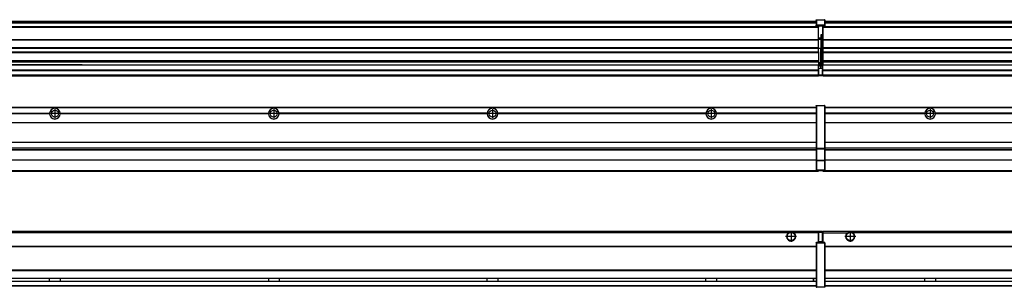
# Model space of a CAD drawing. Header units: inches. Extents: x -381 to 28422, y -418 to 176.
# Tile 36 of 49: x 16721 to 17621, y -154 to 90. Entities that reach past the tile are written whole.
import ezdxf

# ---------------------------------------------------------------- set-up
doc = ezdxf.new("R2010")
doc.units = ezdxf.units.IN
doc.linetypes.add('DOT_CENTER', pattern=[14, 12, -1, 0, -1])
doc.layers.add('1', color=7, linetype='Continuous')

# ---------------------------------------------------------------- blocks, each defined once
blk = doc.blocks.new('Modulos_intermedio__FL-14__12__20', base_point=(17455.18, -48.03))
at = {"color": 7, "linetype": 'Continuous'}
for p, q in [((17456.88, 10.47), (18849.18, 10.47)), ((17456.88, 10.22), (18849.18, 10.22)), ((17476.43, 10.47), (17476.48, 10.52)), ((17476.48, 10.52), (17483.88, 10.52)), ((17483.93, 10.47), (17483.88, 10.52)), ((17548.29, 4.77), (17456.88, 4.77)), ((17548.28, 4.47), (17456.88, 4.47)), ((17548.29, 4.17), (17456.88, 4.17)), ((17548.28, 4.47), (17548.29, 4.77)), ((17548.29, 4.17), (17548.28, 4.47)), ((17550.45, 6.05), (17550.44, 6.04)), ((17550.44, 2.91), (17550.45, 2.89)), ((17748.29, 4.77), (17558.07, 4.77)), ((17558.07, 4.77), (17558.08, 4.47)), ((17558.08, 4.47), (17558.07, 4.17)), ((17748.29, 4.17), (17558.07, 4.17)), ((17748.28, 4.47), (17558.08, 4.47)), ((17456.88, -3.53), (18849.18, -3.53)), ((17456.88, -3.78), (18849.18, -3.78)), ((18849.18, -4.03), (17456.88, -4.03)), ((17456.88, -21.53), (18849.18, -21.53)), ((17456.88, -21.78), (18849.18, -21.78)), ((17456.88, -26.73), (18849.18, -26.73)), ((17456.88, -26.82), (18849.18, -26.82)), ((17456.88, -28.37), (18849.18, -28.37)), ((17456.88, -28.53), (18849.18, -28.53)), ((17456.88, -28.65), (18849.18, -28.65)), ((18849.18, -38.02), (17456.88, -38.02)), ((18849.18, -38.11), (17456.88, -38.11)), ((17455.18, -47.53), (17455.18, -48.03)), ((17455.18, -48.03), (18851.18, -48.03)), ((17456.63, -47.53), (18849.43, -47.53))]:
    blk.add_line(p, q, dxfattribs=at)
blk.add_circle((17553.18, 4.47), 3.15, dxfattribs=at)
for start, end in [(3.5101, 176.4899), (183.51008, 356.48992)]:
    blk.add_arc((17553.18, 4.47), 4.9, start, end, dxfattribs=at)
at = {"layer": '1', "color": 2, "linetype": 'DOT_CENTER'}
for p, q in [((17557.33, 4.47), (17549.03, 4.47)), ((17553.18, 8.62), (17553.18, 0.32))]:
    blk.add_line(p, q, dxfattribs=at)
blk = doc.blocks.new('Modulos_intermedio__FL-14__11__33', base_point=(16055.18, -48.03))
at = {"color": 7, "linetype": 'Continuous'}
for p, q in [((16056.88, 10.47), (17449.18, 10.47)), ((16056.88, 10.22), (17449.18, 10.22)), ((17422.43, 10.47), (17422.48, 10.52)), ((17422.48, 10.52), (17429.88, 10.52)), ((17429.93, 10.47), (17429.88, 10.52)), ((17449.18, 11.72), (17449.19, 11.79)), ((17449.18, 11.72), (17449.18, 11.47)), ((17449.18, 11.47), (17449.43, 11.47)), ((17449.18, 11.47), (17449.18, -27.21)), ((17449.19, 11.79), (17449.2, 11.82)), ((17449.2, 11.82), (17449.22, 11.86)), ((17449.22, 11.86), (17449.25, 11.9)), ((17449.25, 11.9), (17449.29, 11.93)), ((17449.29, 11.93), (17449.34, 11.96)), ((17449.34, 11.96), (17449.36, 11.96)), ((17449.36, 11.96), (17449.43, 11.97)), ((17449.43, 11.97), (17456.63, 11.97)), ((17449.43, 11.97), (17449.43, 11.47)), ((17449.43, 11.47), (17449.43, -27.21)), ((17456.63, 11.47), (17449.43, 11.47)), ((17456.7, 11.96), (17456.63, 11.97)), ((17456.63, 11.97), (17456.63, 11.47)), ((17456.63, 11.47), (17456.63, -27.21)), ((17456.88, 11.47), (17456.63, 11.47)), ((17456.72, 11.96), (17456.7, 11.96)), ((17456.76, 11.93), (17456.72, 11.96)), ((17456.8, 11.9), (17456.76, 11.93)), ((17456.84, 11.86), (17456.8, 11.9)), ((17456.86, 11.82), (17456.84, 11.86)), ((17456.87, 11.79), (17456.86, 11.82)), ((17456.88, 11.72), (17456.87, 11.79)), ((17456.88, 11.72), (17456.88, 11.47)), ((17456.88, 11.47), (17456.88, -27.21)), ((16558.07, 4.77), (16748.29, 4.77)), ((16748.29, 4.17), (16558.07, 4.17)), ((16748.28, 4.47), (16558.08, 4.47)), ((16748.28, 4.47), (16748.29, 4.77)), ((16748.29, 4.17), (16748.28, 4.47)), ((16758.07, 4.77), (16948.29, 4.77)), ((16758.07, 4.77), (16758.08, 4.47)), ((16758.08, 4.47), (16758.07, 4.17)), ((16948.29, 4.17), (16758.07, 4.17)), ((16948.28, 4.47), (16758.08, 4.47)), ((16948.28, 4.47), (16948.29, 4.77)), ((16948.29, 4.17), (16948.28, 4.47)), ((17148.29, 4.77), (16958.07, 4.77)), ((16958.08, 4.47), (16958.07, 4.77)), ((16958.07, 4.17), (16958.08, 4.47)), ((17148.29, 4.17), (16958.07, 4.17)), ((17148.28, 4.47), (16958.08, 4.47)), ((17148.29, 4.77), (17148.28, 4.47)), ((17148.28, 4.47), (17148.29, 4.17)), ((17158.08, 4.47), (17158.07, 4.77)), ((17348.29, 4.77), (17158.07, 4.77)), ((17158.07, 4.17), (17158.08, 4.47)), ((17348.29, 4.17), (17158.07, 4.17)), ((17348.28, 4.47), (17158.08, 4.47)), ((17348.29, 4.77), (17348.28, 4.47)), ((17348.28, 4.47), (17348.29, 4.17)), ((17449.18, 4.77), (17358.07, 4.77)), ((17358.08, 4.47), (17358.07, 4.77)), ((17358.07, 4.17), (17358.08, 4.47)), ((17449.18, 4.17), (17358.07, 4.17)), ((17449.18, 4.47), (17358.08, 4.47)), ((16056.88, -3.53), (17449.18, -3.53)), ((16056.88, -3.78), (17449.18, -3.78)), ((17449.18, -4.03), (16056.88, -4.03)), ((16056.88, -21.53), (17449.18, -21.53)), ((16056.88, -21.78), (17449.18, -21.78)), ((16056.88, -26.73), (17449.18, -26.73)), ((16056.88, -26.82), (17449.18, -26.82)), ((16056.88, -28.37), (17449.18, -28.37)), ((16056.88, -28.53), (17449.18, -28.53)), ((16056.88, -28.65), (17449.18, -28.65)), ((17449.18, -27.21), (17449.18, -27.52)), ((17449.18, -27.21), (17449.43, -27.21)), ((17449.18, -27.52), (17449.19, -27.54)), ((17449.18, -27.52), (17449.18, -38.19)), ((17449.19, -27.54), (17449.22, -27.57)), ((17449.22, -27.57), (17449.25, -27.59)), ((17449.25, -27.59), (17449.29, -27.6)), ((17449.29, -27.6), (17449.34, -27.61)), ((17449.34, -27.61), (17449.36, -27.61)), ((17449.36, -27.61), (17449.43, -27.62)), ((17449.43, -27.21), (17456.63, -27.21)), ((17449.43, -27.21), (17449.43, -27.62)), ((17449.43, -27.62), (17456.63, -27.62)), ((17449.43, -27.62), (17449.43, -38.3)), ((17456.88, -27.21), (17456.63, -27.21)), ((17456.63, -27.21), (17456.63, -27.62)), ((17456.7, -27.61), (17456.63, -27.62)), ((17456.63, -27.62), (17456.63, -38.3)), ((17456.72, -27.61), (17456.7, -27.61)), ((17456.76, -27.6), (17456.72, -27.61)), ((17456.8, -27.59), (17456.76, -27.6)), ((17456.84, -27.57), (17456.8, -27.59)), ((17456.87, -27.54), (17456.84, -27.57)), ((17456.88, -27.52), (17456.87, -27.54)), ((17456.88, -27.21), (17456.88, -27.52)), ((17456.88, -27.52), (17456.88, -38.19)), ((17449.18, -38.02), (16056.88, -38.02)), ((17449.18, -38.11), (16056.88, -38.11)), ((17449.18, -38.19), (17449.19, -38.22)), ((17449.18, -38.19), (17449.18, -38.71)), ((17449.18, -38.71), (17449.43, -38.71)), ((17449.18, -38.71), (17449.18, -47.03)), ((17449.19, -38.22), (17449.22, -38.25)), ((17449.22, -38.25), (17449.25, -38.27)), ((17449.25, -38.27), (17449.29, -38.28)), ((17449.29, -38.28), (17449.34, -38.29)), ((17449.34, -38.29), (17449.36, -38.29)), ((17449.36, -38.29), (17449.43, -38.3)), ((17449.43, -38.3), (17449.43, -38.71)), ((17456.63, -38.3), (17449.43, -38.3)), ((17449.43, -38.71), (17449.43, -47.03)), ((17456.63, -38.71), (17449.43, -38.71)), ((17456.7, -38.29), (17456.63, -38.3)), ((17456.63, -38.3), (17456.63, -38.71)), ((17456.88, -38.71), (17456.63, -38.71)), ((17456.63, -38.71), (17456.63, -47.03)), ((17456.72, -38.29), (17456.7, -38.29)), ((17456.76, -38.28), (17456.72, -38.29)), ((17456.8, -38.27), (17456.76, -38.28)), ((17456.84, -38.25), (17456.8, -38.27)), ((17456.87, -38.22), (17456.84, -38.25)), ((17456.88, -38.19), (17456.87, -38.22)), ((17456.88, -38.19), (17456.88, -38.71)), ((17456.88, -38.71), (17456.88, -47.03)), ((16055.18, -48.03), (17451.18, -48.03)), ((16056.63, -47.53), (17449.43, -47.53)), ((17449.18, -47.03), (17449.43, -47.03)), ((17449.18, -47.03), (17449.18, -47.28)), ((17449.18, -47.28), (17449.19, -47.34)), ((17449.19, -47.34), (17449.2, -47.37)), ((17449.2, -47.37), (17449.22, -47.41)), ((17449.22, -47.41), (17449.25, -47.45)), ((17449.25, -47.45), (17449.29, -47.49)), ((17449.29, -47.49), (17449.34, -47.51)), ((17449.34, -47.51), (17449.36, -47.52)), ((17449.36, -47.52), (17449.43, -47.53)), ((17449.43, -47.03), (17456.63, -47.03)), ((17449.43, -47.03), (17449.43, -47.53)), ((17449.43, -47.53), (17456.63, -47.53)), ((17451.18, -47.53), (17451.18, -48.03)), ((17456.63, -47.03), (17456.63, -47.53)), ((17456.88, -47.03), (17456.63, -47.03)), ((17456.7, -47.52), (17456.63, -47.53)), ((17456.72, -47.51), (17456.7, -47.52)), ((17456.76, -47.49), (17456.72, -47.51)), ((17456.8, -47.45), (17456.76, -47.49)), ((17456.84, -47.41), (17456.8, -47.45)), ((17456.86, -47.37), (17456.84, -47.41)), ((17456.87, -47.34), (17456.86, -47.37)), ((17456.88, -47.28), (17456.87, -47.34)), ((17456.88, -47.03), (17456.88, -47.28))]:
    blk.add_line(p, q, dxfattribs=at)
for centre in [(16753.18, 4.47), (16953.18, 4.47), (17153.18, 4.47), (17353.18, 4.47)]:
    blk.add_circle(centre, 3.15, dxfattribs=at)
for centre, start, end in [((16753.18, 4.47), 3.5101, 176.4899), ((16953.18, 4.47), 3.5101, 176.4899), ((17153.18, 4.47), 3.5101, 176.4899), ((17353.18, 4.47), 3.5101, 176.4899), ((16753.18, 4.47), 183.51008, 356.48992), ((16953.18, 4.47), 183.51008, 356.48992), ((17153.18, 4.47), 183.51008, 356.48992), ((17353.18, 4.47), 183.51008, 356.48992)]:
    blk.add_arc(centre, 4.9, start, end, dxfattribs=at)
at = {"layer": '1', "color": 2, "linetype": 'DOT_CENTER'}
for p, q in [((16757.33, 4.47), (16749.03, 4.47)), ((16753.18, 8.62), (16753.18, 0.32)), ((16957.33, 4.47), (16949.03, 4.47)), ((16953.18, 8.62), (16953.18, 0.32)), ((17157.33, 4.47), (17149.03, 4.47)), ((17153.18, 8.62), (17153.18, 0.32)), ((17357.33, 4.47), (17349.03, 4.47)), ((17353.18, 8.62), (17353.18, 0.32))]:
    blk.add_line(p, q, dxfattribs=at)
blk = doc.blocks.new('F-274__37', base_point=(621.12, -75.97))
for name, p in [('Modulos_intermedio__FL-14__11__33', (16055.18, -48.03)), ('Modulos_intermedio__FL-14__12__20', (17455.18, -48.03))]:
    blk.add_blockref(name, p)
blk = doc.blocks.new('Alzado2', base_point=(2889, -32))
blk.add_blockref('F-274__37', (621.12, -75.97))
blk = doc.blocks.new('Modulos_intermedio__FL-14__12__48', base_point=(17455.18, 38.97))
at = {"color": 7, "linetype": 'Continuous'}
for p, q in [((17455.18, 84.47), (17455.18, 83.99)), ((17455.18, 83.99), (17455.18, 83.97)), ((18851.18, 83.99), (17455.18, 83.99)), ((17455.18, 83.97), (17455.18, 83.47)), ((17455.18, 83.97), (18851.18, 83.97)), ((17455.18, 83.47), (17455.18, 72.41)), ((17455.18, 83.47), (18851.18, 83.47)), ((17456.88, 88.97), (18849.18, 88.97)), ((17456.88, 88.96), (18849.18, 88.96)), ((17456.88, 88.35), (18849.18, 88.35)), ((17456.88, 88.03), (18849.18, 88.03)), ((17456.88, 87.7), (18849.18, 87.7)), ((17455.18, 72.41), (17455.18, 72.16)), ((17455.18, 72.41), (18851.18, 72.41)), ((17455.18, 72.16), (18851.18, 72.16)), ((17455.18, 72.16), (17455.18, 64.79)), ((18851.18, 64.79), (17455.18, 64.79)), ((17455.18, 64.79), (17455.18, 64.54)), ((17455.18, 64.54), (17455.18, 60.91)), ((17455.18, 64.54), (18851.18, 64.54)), ((17455.18, 60.91), (17455.18, 60.41)), ((17455.18, 60.91), (18851.18, 60.91)), ((17455.18, 60.41), (18851.18, 60.41)), ((17455.18, 60.41), (17455.18, 59.42)), ((17455.18, 59.42), (17455.18, 53.15)), ((17455.18, 53.15), (17455.18, 51.48)), ((17455.18, 53.15), (18851.18, 53.15)), ((18851.18, 51.48), (17455.18, 51.48)), ((17455.18, 51.48), (17455.18, 51.37)), ((17455.18, 51.37), (17455.18, 49.19)), ((17455.18, 49.19), (17455.18, 49.16)), ((17455.18, 49.19), (17769.43, 49.19)), ((17455.18, 44.48), (17455.18, 49.16)), ((17455.18, 49.16), (17769.43, 49.16)), ((17455.18, 44.48), (17455.18, 44.04)), ((17455.18, 44.48), (18851.13, 44.48)), ((17455.18, 39.97), (17455.18, 44.04)), ((17455.18, 44.04), (18851.13, 44.04)), ((17455.18, 39.97), (17455.18, 39.47)), ((17455.18, 39.97), (18851.13, 39.97)), ((17455.18, 39.47), (17455.18, 39.22)), ((17455.18, 39.47), (18851.13, 39.47)), ((17455.18, 39.22), (17455.18, 38.97)), ((17455.18, 39.22), (18851.13, 39.22)), ((17455.18, 38.97), (18851.13, 38.97))]:
    blk.add_line(p, q, dxfattribs=at)
blk = doc.blocks.new('Modulos_intermedio__FL-14__11__61', base_point=(16055.18, 38.97))
at = {"color": 7, "linetype": 'Continuous'}
for p, q in [((17449.18, 90.22), (17449.19, 90.29)), ((17449.18, 90.22), (17449.2, 90.24)), ((17449.18, 90.16), (17449.18, 90.22)), ((17449.18, 90.22), (17449.18, 90.16)), ((17449.18, 90.16), (17449.18, 85.33)), ((17449.19, 90.29), (17449.2, 90.32)), ((17449.2, 90.32), (17449.22, 90.36)), ((17449.2, 90.24), (17449.22, 90.28)), ((17449.22, 90.36), (17449.25, 90.4)), ((17449.22, 90.28), (17449.25, 90.32)), ((17449.25, 90.4), (17449.29, 90.43)), ((17449.25, 90.32), (17449.29, 90.35)), ((17449.29, 90.43), (17449.34, 90.46)), ((17449.29, 90.35), (17449.34, 90.37)), ((17449.34, 90.46), (17449.36, 90.46)), ((17449.34, 90.37), (17449.36, 90.38)), ((17449.36, 90.46), (17449.43, 90.47)), ((17449.36, 90.38), (17449.43, 90.39)), ((17449.43, 90.47), (17456.63, 90.47)), ((17449.43, 90.47), (17449.43, 90.39)), ((17449.43, 90.39), (17456.63, 90.39)), ((17449.43, 90.39), (17449.43, 85.56)), ((17456.7, 90.46), (17456.63, 90.47)), ((17456.63, 90.47), (17456.63, 90.39)), ((17456.7, 90.38), (17456.63, 90.39)), ((17456.63, 90.39), (17456.63, 85.56)), ((17456.72, 90.46), (17456.7, 90.46)), ((17456.72, 90.37), (17456.7, 90.38)), ((17456.76, 90.43), (17456.72, 90.46)), ((17456.76, 90.35), (17456.72, 90.37)), ((17456.8, 90.4), (17456.76, 90.43)), ((17456.8, 90.32), (17456.76, 90.35)), ((17456.84, 90.36), (17456.8, 90.4)), ((17456.84, 90.28), (17456.8, 90.32)), ((17456.86, 90.32), (17456.84, 90.36)), ((17456.86, 90.24), (17456.84, 90.28)), ((17456.87, 90.29), (17456.86, 90.32)), ((17456.88, 90.22), (17456.86, 90.24)), ((17456.88, 90.22), (17456.87, 90.29)), ((17456.88, 90.16), (17456.88, 90.22)), ((17456.88, 90.22), (17456.88, 90.16)), ((17456.88, 90.16), (17456.88, 85.33)), ((17451.18, 83.99), (16055.18, 83.99)), ((16055.18, 83.97), (17451.18, 83.97)), ((16055.18, 83.47), (17451.18, 83.47)), ((16056.88, 88.97), (17449.18, 88.97)), ((16056.88, 88.96), (17449.18, 88.96)), ((16056.88, 88.35), (17449.18, 88.35)), ((16056.88, 88.03), (17449.18, 88.03)), ((16056.88, 87.7), (17449.18, 87.7)), ((17449.18, 85.33), (17449.19, 85.4)), ((17449.18, 85.33), (17449.18, 85.22)), ((17449.18, 85.22), (17449.19, 85.29)), ((17449.18, 85.22), (17449.18, 84.97)), ((17449.18, 84.97), (17449.18, 84.72)), ((17449.18, 84.97), (17449.43, 84.97)), ((17449.19, 84.66), (17449.18, 84.72)), ((17449.19, 85.4), (17449.2, 85.42)), ((17449.19, 85.29), (17449.2, 85.32)), ((17449.2, 84.63), (17449.19, 84.66)), ((17449.2, 85.42), (17449.22, 85.46)), ((17449.2, 85.32), (17449.22, 85.36)), ((17449.22, 84.59), (17449.2, 84.63)), ((17449.22, 85.46), (17449.25, 85.5)), ((17449.22, 85.36), (17449.25, 85.4)), ((17449.22, 85.36), (17449.25, 85.4)), ((17449.25, 84.55), (17449.22, 84.59)), ((17449.25, 85.5), (17449.29, 85.53)), ((17449.25, 85.4), (17449.29, 85.43)), ((17449.29, 84.51), (17449.25, 84.55)), ((17449.29, 85.53), (17449.34, 85.55)), ((17449.29, 85.43), (17449.34, 85.46)), ((17449.29, 85.43), (17449.34, 85.46)), ((17449.34, 84.49), (17449.29, 84.51)), ((17449.34, 85.55), (17449.36, 85.55)), ((17449.34, 85.46), (17449.36, 85.46)), ((17449.36, 84.48), (17449.34, 84.49)), ((17449.36, 85.55), (17449.43, 85.56)), ((17449.36, 85.46), (17449.43, 85.47)), ((17449.43, 84.47), (17449.36, 84.48)), ((17449.43, 85.56), (17449.43, 85.47)), ((17456.63, 85.56), (17449.43, 85.56)), ((17449.43, 85.47), (17456.63, 85.47)), ((17449.43, 85.47), (17449.43, 84.97)), ((17449.43, 84.97), (17451.18, 84.97)), ((17449.43, 84.97), (17449.43, 84.47)), ((17449.43, 84.47), (17451.18, 84.47)), ((17451.18, 84.97), (17451.18, 83.97)), ((17451.18, 84.97), (17454.88, 84.97)), ((17451.18, 83.97), (17451.18, 83.47)), ((17451.18, 72.41), (17451.18, 83.47)), ((17454.88, 84.97), (17456.63, 84.97)), ((17454.88, 84.97), (17454.88, 77.44)), ((17454.88, 84.47), (17456.63, 84.47)), ((17456.63, 85.56), (17456.63, 85.47)), ((17456.7, 85.55), (17456.63, 85.56)), ((17456.63, 85.47), (17456.63, 84.97)), ((17456.7, 85.46), (17456.63, 85.47)), ((17456.63, 84.97), (17456.63, 84.47)), ((17456.88, 84.97), (17456.63, 84.97)), ((17456.63, 84.47), (17456.7, 84.48)), ((17456.72, 85.55), (17456.7, 85.55)), ((17456.72, 85.46), (17456.7, 85.46)), ((17456.7, 84.48), (17456.72, 84.49)), ((17456.76, 85.53), (17456.72, 85.55)), ((17456.72, 85.46), (17456.76, 85.43)), ((17456.76, 85.43), (17456.72, 85.46)), ((17456.72, 84.49), (17456.76, 84.51)), ((17456.8, 85.5), (17456.76, 85.53)), ((17456.8, 85.4), (17456.76, 85.43)), ((17456.76, 84.51), (17456.8, 84.55)), ((17456.84, 85.46), (17456.8, 85.5)), ((17456.8, 85.4), (17456.84, 85.36)), ((17456.84, 85.36), (17456.8, 85.4)), ((17456.8, 84.55), (17456.84, 84.59)), ((17456.86, 85.42), (17456.84, 85.46)), ((17456.86, 85.32), (17456.84, 85.36)), ((17456.84, 84.59), (17456.86, 84.63)), ((17456.87, 85.4), (17456.86, 85.42)), ((17456.87, 85.29), (17456.86, 85.32)), ((17456.86, 84.63), (17456.87, 84.66)), ((17456.88, 85.33), (17456.87, 85.4)), ((17456.88, 85.22), (17456.87, 85.29)), ((17456.87, 84.66), (17456.88, 84.72)), ((17456.88, 85.33), (17456.88, 85.22)), ((17456.88, 85.22), (17456.88, 84.97)), ((17456.88, 84.97), (17456.88, 84.72)), ((16055.18, 72.41), (17451.18, 72.41)), ((16055.18, 72.16), (17451.18, 72.16)), ((17453.43, 73.5), (17451.18, 73.5)), ((17453.43, 73), (17451.18, 73)), ((17451.18, 72.5), (17453.43, 72.5)), ((17451.18, 72.41), (17451.18, 72.16)), ((17451.18, 64.79), (17451.18, 72.16)), ((17453.43, 76.45), (17453.43, 73.5)), ((17454.88, 76.45), (17453.43, 76.45)), ((17453.43, 73.5), (17453.68, 73.5)), ((17453.43, 73), (17453.43, 73.5)), ((17453.43, 73), (17453.43, 72.5)), ((17453.68, 72.5), (17453.43, 72.5)), ((17453.43, 72.5), (17453.43, 63.97)), ((17453.67, 73.21), (17453.68, 73.19)), ((17453.68, 76.45), (17453.68, 73.5)), ((17453.68, 76.3), (17454.88, 76.3)), ((17453.68, 73.25), (17453.68, 73.5)), ((17453.68, 73.19), (17453.68, 72.5)), ((17453.68, 63.97), (17453.68, 72.5)), ((17454.88, 79.65), (17455.18, 79.58)), ((17454.88, 78.12), (17455.18, 78.12)), ((17454.88, 77.6), (17455.18, 77.6)), ((17454.88, 77.44), (17455.18, 77.36)), ((17454.88, 76.45), (17455.18, 76.53)), ((17454.88, 76.3), (17454.88, 76.45)), ((17455.18, 76.3), (17454.88, 76.3)), ((17454.88, 63.97), (17454.88, 76.3)), ((17451.18, 64.79), (16055.18, 64.79)), ((16055.18, 64.54), (17451.18, 64.54)), ((17451.18, 64.79), (17451.18, 64.54)), ((17451.18, 60.91), (17451.18, 64.54)), ((17453.43, 63.97), (17451.18, 63.97)), ((17453.43, 50.98), (17453.43, 63.97)), ((17453.43, 63.97), (17453.68, 63.97)), ((17453.68, 50.98), (17453.68, 63.97)), ((17453.68, 63.97), (17454.88, 63.97)), ((17454.88, 49.58), (17454.88, 63.97)), ((17455.18, 63.97), (17454.88, 63.97)), ((16055.18, 60.91), (17451.18, 60.91)), ((16055.18, 60.41), (17451.18, 60.41)), ((17451.18, 60.91), (17451.18, 60.41)), ((17451.18, 60.41), (17451.18, 59.42)), ((17451.18, 59.42), (17451.18, 53.15)), ((16055.18, 53.15), (17451.18, 53.15)), ((17451.18, 51.48), (16055.18, 51.48)), ((16769.43, 49.19), (16578.18, 49.19)), ((16578.18, 49.16), (16769.43, 49.16)), ((16769.43, 49.19), (16769.43, 49.18)), ((16778.18, 49.19), (16769.43, 49.19)), ((16769.43, 49.18), (16769.43, 49.16)), ((16769.43, 49.18), (16778.18, 49.18)), ((16769.43, 49.16), (16778.18, 49.16)), ((16778.18, 49.19), (16778.18, 49.18)), ((16778.18, 49.19), (17451.18, 49.19)), ((16778.18, 49.18), (16778.18, 49.16)), ((16778.18, 49.16), (17451.18, 49.16)), ((17451.13, 44.48), (17451.13, 47.58)), ((17451.13, 47.58), (17451.18, 47.58)), ((17451.13, 45.47), (17451.18, 45.48)), ((17451.18, 53.15), (17451.18, 51.48)), ((17451.18, 51.48), (17451.18, 51.37)), ((17451.18, 51.37), (17451.18, 49.19)), ((17453.43, 50.98), (17451.18, 50.98)), ((17453.43, 49.98), (17451.18, 49.98)), ((17451.18, 49.19), (17451.18, 49.16)), ((17451.18, 47.58), (17451.18, 49.16)), ((17453.43, 48.98), (17451.18, 48.98)), ((17453.43, 47.91), (17451.18, 47.91)), ((17451.18, 46), (17451.18, 47.58)), ((17451.18, 46), (17453.43, 46)), ((17451.18, 46), (17451.18, 39.97)), ((17453.43, 49.98), (17453.43, 50.98)), ((17453.43, 50.98), (17453.68, 50.98)), ((17453.43, 49.98), (17453.43, 48.98)), ((17453.43, 47.91), (17453.43, 48.98)), ((17453.68, 48.98), (17453.43, 48.98)), ((17453.43, 46), (17453.43, 47.91)), ((17453.43, 47.91), (17453.52, 47.89)), ((17453.43, 46), (17454.88, 46)), ((17453.52, 47.89), (17453.6, 47.83)), ((17453.6, 47.83), (17453.66, 47.75)), ((17453.66, 47.75), (17453.68, 47.66)), ((17453.68, 49.73), (17453.68, 50.98)), ((17453.68, 49.73), (17453.68, 48.98)), ((17453.68, 49.58), (17454.88, 49.58)), ((17453.68, 47.66), (17453.68, 48.98)), ((17453.68, 48.93), (17454.88, 48.93)), ((17453.68, 46), (17453.68, 47.66)), ((17455.18, 45.08), (17454.63, 44.93)), ((17454.88, 48.93), (17454.88, 49.58)), ((17455.18, 49.58), (17454.88, 49.58)), ((17454.88, 48.93), (17454.88, 47.33)), ((17454.88, 48.93), (17455.18, 48.85)), ((17454.88, 47.33), (17454.88, 46)), ((17455.18, 45.92), (17454.88, 46)), ((17454.88, 45), (17455.18, 45.08)), ((16055.18, 44.48), (17451.13, 44.48)), ((16055.18, 44.04), (17451.13, 44.04)), ((16055.18, 39.97), (17451.13, 39.97)), ((16055.18, 39.47), (17451.13, 39.47)), ((16055.18, 39.22), (17451.13, 39.22)), ((16055.18, 38.97), (17451.13, 38.97)), ((17451.13, 44.48), (17451.18, 44.48)), ((17451.13, 44.48), (17451.13, 44.04)), ((17451.13, 39.97), (17451.13, 44.04)), ((17451.18, 40.48), (17451.13, 40.48)), ((17451.13, 39.97), (17451.13, 39.47)), ((17451.13, 39.22), (17451.13, 39.47)), ((17451.13, 39.22), (17451.13, 38.97)), ((17451.18, 39.97), (17454.63, 39.97)), ((17451.18, 39.97), (17451.18, 39.47)), ((17451.18, 39.47), (17454.63, 39.47)), ((17454.63, 44.93), (17454.63, 39.97)), ((17454.63, 39.97), (17454.63, 39.47)), ((17454.88, 39.97), (17454.63, 39.97)), ((17454.88, 45), (17454.88, 39.97)), ((17454.88, 44.81), (17455.18, 44.87)), ((17454.88, 41.31), (17455.18, 41.37)), ((17454.88, 40.83), (17455.18, 40.91)), ((17454.88, 39.97), (17454.88, 39.72))]:
    blk.add_line(p, q, dxfattribs=at)
for centre, start, end in [((17453.43, 73.25), 270, 0), ((17453.43, 49.73), 0, 90), ((17454.63, 39.72), 270, 0)]:
    blk.add_arc(centre, 0.25, start, end, dxfattribs=at)
blk = doc.blocks.new('F-274__65', base_point=(621.12, 38.97))
for name, p in [('Modulos_intermedio__FL-14__11__61', (16055.18, 38.97)), ('Modulos_intermedio__FL-14__12__48', (17455.18, 38.97))]:
    blk.add_blockref(name, p)
blk = doc.blocks.new('Inferior2', base_point=(2889, 64.72))
blk.add_blockref('F-274__65', (621.12, 38.97))
blk = doc.blocks.new('Modulos_intermedio__FL-14__12__75', base_point=(17455.18, -154.47))
at = {"color": 7, "linetype": 'Continuous'}
for p, q in [((17455.18, -102.97), (17455.18, -104.47)), ((17455.18, -102.97), (18851.13, -102.97)), ((17455.18, -104.47), (17477.77, -104.47)), ((17455.18, -104.47), (17455.18, -113.47)), ((17477.77, -104.47), (17478.72, -103.98)), ((17478.72, -103.98), (17480.18, -103.72)), ((17480.18, -103.72), (17481.63, -103.98)), ((17481.63, -103.98), (17482.59, -104.47)), ((18823.77, -104.47), (17482.59, -104.47)), ((17456.88, -116.72), (18849.18, -116.72)), ((17456.88, -116.97), (18849.18, -116.97)), ((18849.18, -117.22), (17456.88, -117.22)), ((18849.18, -138.72), (17456.88, -138.72)), ((18849.18, -138.97), (17456.88, -138.97)), ((17456.88, -139.22), (18849.18, -139.22)), ((17456.88, -145.97), (18849.18, -145.97)), ((17456.88, -146.22), (18849.18, -146.22)), ((17456.88, -148.72), (18849.18, -148.72)), ((17456.88, -148.97), (18849.18, -148.97)), ((17456.88, -152.72), (18849.18, -152.72)), ((17456.88, -152.97), (18849.18, -152.97)), ((17548.28, -146.3), (17548.28, -146.22)), ((17548.28, -146.35), (17548.28, -146.3)), ((17548.29, -147.07), (17548.28, -146.35)), ((17548.28, -148.6), (17548.29, -147.56)), ((17548.28, -148.72), (17548.28, -148.6)), ((17548.29, -147.56), (17548.29, -147.07)), ((17558.08, -146.35), (17558.07, -146.75)), ((17558.07, -146.75), (17558.07, -147.72)), ((17558.07, -147.72), (17558.08, -148.43)), ((17558.08, -146.22), (17558.08, -146.3)), ((17558.08, -146.3), (17558.08, -146.35)), ((17558.08, -148.43), (17558.08, -148.59)), ((17558.08, -148.59), (17558.08, -148.65)), ((17558.08, -148.65), (17558.08, -148.72))]:
    blk.add_line(p, q, dxfattribs=at)
for radius in [4, 3.7]:
    blk.add_circle((17480.18, -107.97), radius, dxfattribs=at)
blk.add_arc((17480.18, -107.97), 4.25, 124.56032, 55.43968, dxfattribs=at)
at = {"layer": '1', "color": 2, "linetype": 'DOT_CENTER'}
for p, q in [((17485.18, -107.97), (17475.18, -107.97)), ((17480.18, -102.97), (17480.18, -112.97))]:
    blk.add_line(p, q, dxfattribs=at)
blk = doc.blocks.new('Modulos_intermedio__FL-14__11__86', base_point=(16055.18, -154.47))
at = {"color": 7, "linetype": 'Continuous'}
for p, q in [((16055.18, -102.97), (17451.13, -102.97)), ((17423.77, -104.47), (16082.59, -104.47)), ((17424.72, -103.98), (17423.77, -104.47)), ((17426.18, -103.72), (17424.72, -103.98)), ((17427.63, -103.98), (17426.18, -103.72)), ((17428.59, -104.47), (17427.63, -103.98)), ((17451.13, -104.47), (17428.59, -104.47)), ((17451.13, -104.47), (17451.13, -102.97)), ((17451.13, -111.58), (17451.13, -104.47)), ((17451.18, -104.48), (17451.13, -104.48)), ((17451.18, -105.48), (17451.13, -105.48)), ((17454.63, -103.47), (17451.18, -103.47)), ((17451.18, -103.47), (17451.18, -103.97)), ((17451.18, -103.97), (17451.18, -111.58)), ((17451.18, -103.97), (17454.63, -103.97)), ((17454.63, -103.47), (17454.63, -103.97)), ((17454.88, -103.97), (17454.63, -103.97)), ((17454.63, -103.97), (17454.63, -112.97)), ((17454.88, -103.72), (17454.88, -103.97)), ((17454.88, -103.97), (17454.88, -112.97)), ((17454.88, -104.83), (17455.18, -104.91)), ((17454.88, -106.47), (17455.18, -106.47)), ((17454.88, -107.48), (17455.18, -107.48)), ((16056.88, -116.72), (17449.18, -116.72)), ((16056.88, -116.97), (17449.18, -116.97)), ((17449.18, -113.72), (17449.19, -113.66)), ((17449.18, -113.72), (17449.18, -113.97)), ((17449.18, -113.97), (17449.18, -153.97)), ((17449.18, -113.97), (17449.43, -113.97)), ((17449.19, -113.66), (17449.2, -113.63)), ((17449.2, -113.63), (17449.22, -113.59)), ((17449.22, -113.59), (17449.25, -113.55)), ((17449.25, -113.55), (17449.29, -113.51)), ((17449.29, -113.51), (17449.34, -113.49)), ((17449.34, -113.49), (17449.36, -113.48)), ((17449.36, -113.48), (17449.43, -113.47)), ((17451.18, -113.47), (17449.43, -113.47)), ((17449.43, -113.47), (17449.43, -113.97)), ((17456.63, -113.97), (17449.43, -113.97)), ((17449.43, -113.97), (17449.43, -153.97)), ((17451.13, -109.47), (17451.18, -109.48)), ((17451.18, -111.58), (17451.13, -111.58)), ((17451.18, -113.47), (17451.18, -111.58)), ((17454.63, -112.97), (17451.18, -112.97)), ((17454.88, -113.47), (17451.18, -113.47)), ((17454.63, -112.97), (17454.63, -113.47)), ((17454.88, -112.97), (17454.63, -112.97)), ((17454.88, -111.93), (17455.18, -112.01)), ((17454.88, -112.97), (17454.88, -113.26)), ((17454.88, -113.26), (17454.88, -113.47)), ((17456.63, -113.47), (17454.88, -113.47)), ((17456.7, -113.48), (17456.63, -113.47)), ((17456.63, -113.47), (17456.63, -113.97)), ((17456.88, -113.97), (17456.63, -113.97)), ((17456.63, -113.97), (17456.63, -153.97)), ((17456.72, -113.49), (17456.7, -113.48)), ((17456.76, -113.51), (17456.72, -113.49)), ((17456.8, -113.55), (17456.76, -113.51)), ((17456.84, -113.59), (17456.8, -113.55)), ((17456.86, -113.63), (17456.84, -113.59)), ((17456.87, -113.66), (17456.86, -113.63)), ((17456.88, -113.72), (17456.87, -113.66)), ((17456.88, -113.72), (17456.88, -113.97)), ((17456.88, -113.97), (17456.88, -153.97)), ((17449.18, -117.22), (16056.88, -117.22)), ((17449.18, -138.72), (16056.88, -138.72)), ((17449.18, -138.97), (16056.88, -138.97)), ((16056.88, -139.22), (17449.18, -139.22)), ((16056.88, -145.97), (17449.18, -145.97)), ((16056.88, -146.22), (17449.18, -146.22)), ((16056.88, -148.72), (17449.18, -148.72)), ((16056.88, -148.97), (17449.18, -148.97)), ((16056.88, -152.72), (17449.18, -152.72)), ((16056.88, -152.97), (17449.18, -152.97)), ((16748.28, -146.3), (16748.28, -146.22)), ((16748.28, -146.35), (16748.28, -146.3)), ((16748.29, -146.98), (16748.28, -146.35)), ((16748.28, -148.43), (16748.29, -147.88)), ((16748.28, -148.65), (16748.28, -148.43)), ((16748.28, -148.72), (16748.28, -148.65)), ((16748.29, -147.23), (16748.29, -146.98)), ((16748.29, -147.88), (16748.29, -147.23)), ((16758.08, -146.35), (16758.07, -146.75)), ((16758.07, -146.75), (16758.07, -147.72)), ((16758.07, -147.72), (16758.08, -148.43)), ((16758.08, -146.22), (16758.08, -146.3)), ((16758.08, -146.3), (16758.08, -146.35)), ((16758.08, -148.43), (16758.08, -148.6)), ((16758.08, -148.6), (16758.08, -148.65)), ((16758.08, -148.65), (16758.08, -148.72)), ((16948.28, -146.22), (16948.28, -146.3)), ((16948.28, -146.3), (16948.28, -146.52)), ((16948.28, -146.52), (16948.29, -147.07)), ((16948.29, -147.96), (16948.28, -148.59)), ((16948.28, -148.59), (16948.28, -148.65)), ((16948.28, -148.65), (16948.28, -148.72)), ((16948.29, -147.07), (16948.29, -147.72)), ((16948.29, -147.72), (16948.29, -147.96)), ((16958.08, -146.35), (16958.07, -146.75)), ((16958.07, -146.75), (16958.07, -147.72)), ((16958.07, -147.72), (16958.08, -148.43)), ((16958.08, -146.22), (16958.08, -146.3)), ((16958.08, -146.3), (16958.08, -146.35)), ((16958.08, -148.43), (16958.08, -148.6)), ((16958.08, -148.6), (16958.08, -148.65)), ((16958.08, -148.65), (16958.08, -148.72)), ((17148.28, -146.3), (17148.28, -146.22)), ((17148.28, -146.35), (17148.28, -146.3)), ((17148.29, -146.98), (17148.28, -146.35)), ((17148.28, -148.2), (17148.29, -147.88)), ((17148.28, -148.65), (17148.28, -148.2)), ((17148.28, -148.72), (17148.28, -148.65)), ((17148.29, -147.23), (17148.29, -146.98)), ((17148.29, -147.88), (17148.29, -147.23)), ((17158.08, -146.35), (17158.07, -146.75)), ((17158.07, -146.75), (17158.07, -147.72)), ((17158.07, -147.72), (17158.08, -148.43)), ((17158.08, -146.22), (17158.08, -146.3)), ((17158.08, -146.3), (17158.08, -146.35)), ((17158.08, -148.43), (17158.08, -148.6)), ((17158.08, -148.6), (17158.08, -148.65)), ((17158.08, -148.65), (17158.08, -148.72)), ((17348.28, -146.3), (17348.28, -146.22)), ((17348.28, -146.35), (17348.28, -146.3)), ((17348.29, -146.98), (17348.28, -146.35)), ((17348.28, -148.2), (17348.29, -147.88)), ((17348.28, -148.65), (17348.28, -148.2)), ((17348.28, -148.72), (17348.28, -148.65)), ((17348.29, -147.23), (17348.29, -146.98)), ((17348.29, -147.88), (17348.29, -147.23)), ((17358.07, -147.23), (17358.06, -147.56)), ((17358.06, -147.56), (17358.07, -148.2)), ((17358.08, -146.35), (17358.07, -147.23)), ((17358.07, -148.2), (17358.08, -148.6)), ((17358.08, -146.22), (17358.08, -146.3)), ((17358.08, -146.3), (17358.08, -146.35)), ((17358.08, -148.6), (17358.08, -148.72)), ((17446.18, -146.65), (17446.24, -146.4)), ((17446.18, -146.65), (17446.18, -147.16)), ((17446.18, -147.16), (17446.18, -148.23)), ((17446.18, -148.23), (17446.24, -148.55)), ((17446.24, -146.4), (17446.46, -146.22)), ((17446.24, -148.55), (17446.46, -148.72)), ((17446.6, -146.22), (17446.6, -146.26)), ((17446.6, -146.26), (17446.6, -146.97)), ((17446.6, -146.97), (17446.6, -148.69)), ((17446.6, -148.69), (17446.6, -148.72)), ((17449.18, -153.97), (17449.43, -153.97)), ((17449.18, -153.97), (17449.18, -154.22)), ((17449.18, -154.22), (17449.19, -154.29)), ((17449.19, -154.29), (17449.2, -154.32)), ((17449.2, -154.32), (17449.22, -154.36)), ((17449.22, -154.36), (17449.25, -154.4)), ((17449.25, -154.4), (17449.29, -154.43)), ((17449.29, -154.43), (17449.34, -154.46)), ((17449.34, -154.46), (17449.36, -154.46)), ((17449.36, -154.46), (17449.43, -154.47)), ((17449.43, -153.97), (17456.63, -153.97)), ((17449.43, -153.97), (17449.43, -154.47)), ((17456.63, -154.47), (17449.43, -154.47)), ((17456.88, -153.97), (17456.63, -153.97)), ((17456.63, -153.97), (17456.63, -154.47)), ((17456.7, -154.46), (17456.63, -154.47)), ((17456.72, -154.46), (17456.7, -154.46)), ((17456.76, -154.43), (17456.72, -154.46)), ((17456.8, -154.4), (17456.76, -154.43)), ((17456.84, -154.36), (17456.8, -154.4)), ((17456.86, -154.32), (17456.84, -154.36)), ((17456.87, -154.29), (17456.86, -154.32)), ((17456.88, -154.22), (17456.87, -154.29)), ((17456.88, -153.97), (17456.88, -154.22))]:
    blk.add_line(p, q, dxfattribs=at)
for radius in [4, 3.7]:
    blk.add_circle((17426.18, -107.97), radius, dxfattribs=at)
for centre, radius, start, end in [((17426.18, -107.97), 4.25, 124.56032, 55.43968), ((17454.63, -103.72), 0.25, 0, 90)]:
    blk.add_arc(centre, radius, start, end, dxfattribs=at)
at = {"layer": '1', "color": 2, "linetype": 'DOT_CENTER'}
for p, q in [((17431.18, -107.97), (17421.18, -107.97)), ((17426.18, -102.97), (17426.18, -112.97))]:
    blk.add_line(p, q, dxfattribs=at)
blk = doc.blocks.new('F-274__90', base_point=(621.12, -154.47))
for name, p in [('Modulos_intermedio__FL-14__11__86', (16055.18, -154.47)), ('Modulos_intermedio__FL-14__12__75', (17455.18, -154.47))]:
    blk.add_blockref(name, p)
blk = doc.blocks.new('Superior1', base_point=(2889, -128.72))
blk.add_blockref('F-274__90', (621.12, -154.47))

msp = doc.modelspace()

# ---------------------------------------------------------------- block references
for name, p in [('Inferior2', (2889, 64.72)), ('Alzado2', (2889, -32)), ('Superior1', (2889, -128.72))]:
    msp.add_blockref(name, p)

doc.saveas('drawing.dxf')
